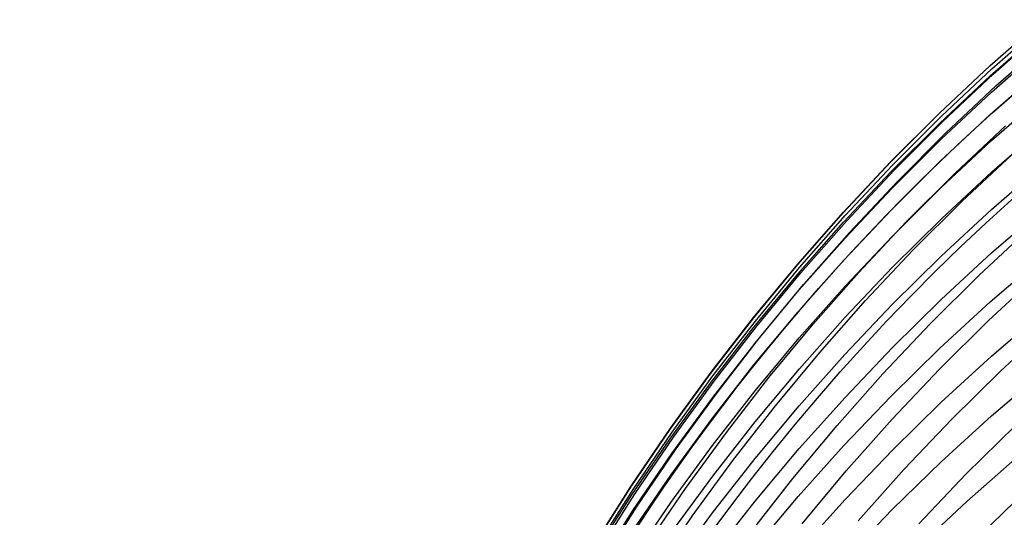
# Model space of a CAD drawing. Extents: x -383 to 1849, y -1185 to -529.
# Tile 184 of 256: x -382.94 to -375.95, y -919.23 to -915.7. Entities that reach past the tile are written whole.
import ezdxf

# ---------------------------------------------------------------- set-up
doc = ezdxf.new("R2010")
doc.units = 0
doc.layers.add('PREDEFINITO', color=7, linetype='CONTINUOUS')

msp = doc.modelspace()

# ---------------------------------------------------------------- linework, layer by layer
at = {"layer": 'PREDEFINITO'}
for p, q in [((-376.0544322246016, -916.0229330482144, 578.1414378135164), (-375.6870185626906, -915.6998089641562, 578.14978758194)), ((-376.0534428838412, -916.0224870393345, 576.1294931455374), (-375.6859736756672, -915.6987254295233, 576.1303698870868)), ((-376.0523794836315, -916.0949016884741, 580.1759133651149), (-375.684934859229, -915.772149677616, 580.1938387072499)), ((-376.0396275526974, -916.0442675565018, 574.3023622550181), (-375.6719583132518, -915.7202391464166, 574.3027722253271)), ((-376.0296318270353, -916.0810154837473, 572.3081256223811), (-375.6618373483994, -915.7570426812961, 572.304288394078)), ((-376.0104735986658, -916.164742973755, 570.288173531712), (-375.6427809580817, -915.8409318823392, 570.2794841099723)), ((-376.0418445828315, -916.2092490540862, 582.1535151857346), (-375.674226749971, -915.8867812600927, 582.1785680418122)), ((-376.4115093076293, -916.3580679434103, 578.1323729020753), (-376.0544322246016, -916.0229330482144, 578.1414378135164)), ((-376.4105813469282, -916.358286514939, 576.128202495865), (-376.0534428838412, -916.0224870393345, 576.1294931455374)), ((-376.3970118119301, -916.3803300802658, 574.3016298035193), (-376.0396275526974, -916.0442675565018, 574.3023622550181)), ((-376.0517071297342, -916.3679013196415, 584.1459466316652), (-375.6842504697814, -916.0461181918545, 584.1768442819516)), ((-376.4094943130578, -916.4296311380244, 580.1569168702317), (-376.0523794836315, -916.0949016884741, 580.1759133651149)), ((-376.3871268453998, -916.4170401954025, 572.3119111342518), (-376.0296318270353, -916.0810154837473, 572.3081256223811)), ((-376.3678812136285, -916.5005942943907, 570.2971043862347), (-376.0104735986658, -916.164742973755, 570.288173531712)), ((-376.3991757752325, -916.5436702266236, 582.1271285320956), (-376.0418445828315, -916.2092490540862, 582.1535151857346)), ((-376.0417385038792, -916.5524375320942, 586.0891966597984), (-375.6740731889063, -916.230505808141, 586.1258115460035)), ((-376.7579499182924, -916.7047568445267, 578.1226083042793), (-376.4115093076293, -916.3580679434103, 578.1323729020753)), ((-376.7570886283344, -916.7056640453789, 576.1265026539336), (-376.4105813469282, -916.358286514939, 576.128202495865)), ((-376.7438072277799, -916.7279664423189, 574.3005782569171), (-376.3970118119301, -916.3803300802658, 574.3016298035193)), ((-376.40883656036, -916.7016159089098, 584.1134979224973), (-376.0517071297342, -916.3679013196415, 584.1459466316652)), ((-376.7559789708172, -916.7758823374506, 580.136878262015), (-376.4094943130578, -916.4296311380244, 580.1569168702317)), ((-376.7340191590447, -916.7646557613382, 572.3156412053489), (-376.3871268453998, -916.4170401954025, 572.3119111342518)), ((-376.3009742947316, -916.7847614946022, 566.2893231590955), (-375.9433487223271, -916.4494729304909, 566.2704852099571)), ((-376.0407572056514, -916.775693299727, 588.0547990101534), (-375.673058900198, -916.4544737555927, 588.0976082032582)), ((-376.7459168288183, -916.8895893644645, 582.0994471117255), (-376.3991757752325, -916.5436702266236, 582.1271285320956)), ((-376.7146996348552, -916.8480256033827, 570.3062651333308), (-376.3678812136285, -916.5005942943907, 570.2971043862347)), ((-376.3991209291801, -916.886279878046, 586.0508214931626), (-376.0417385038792, -916.5524375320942, 586.0891966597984)), ((-376.2532954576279, -916.9862011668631, 564.2892411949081), (-375.8955637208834, -916.651365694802, 564.2654586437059)), ((-377.0934541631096, -917.0625429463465, 578.1121594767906), (-376.7579499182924, -916.7047568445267, 578.1226083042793)), ((-377.0926642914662, -917.0641598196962, 576.1243983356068), (-376.7570886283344, -916.7056640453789, 576.1265026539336)), ((-377.0797099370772, -917.086716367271, 574.2992110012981), (-376.7438072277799, -916.7279664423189, 574.3005782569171)), ((-377.0700055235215, -917.1234011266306, 572.3193121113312), (-376.7340191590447, -916.7646557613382, 572.3156412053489)), ((-376.7553381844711, -917.0468072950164, 584.0795455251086), (-376.40883656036, -916.7016159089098, 584.1134979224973)), ((-376.0418216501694, -917.0421606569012, 590.0335858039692), (-375.6740278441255, -916.7220112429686, 590.0831647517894)), ((-377.0915330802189, -917.1331995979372, 580.1158265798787), (-376.7559789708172, -916.7758823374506, 580.136878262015)), ((-376.6479982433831, -917.1316182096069, 566.3089469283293), (-376.3009742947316, -916.7847614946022, 566.2893231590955)), ((-376.398175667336, -917.1087897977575, 588.0100014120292), (-376.0407572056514, -916.775693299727, 588.0547990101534)), ((-377.0817642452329, -917.2465510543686, 582.070509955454), (-376.7459168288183, -916.8895893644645, 582.0994471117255)), ((-377.0506246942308, -917.206576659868, 570.3156442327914), (-376.7146996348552, -916.8480256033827, 570.3062651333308)), ((-376.745916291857, -917.2315760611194, 586.010741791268), (-376.3991209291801, -916.886279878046, 586.0508214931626)), ((-376.6004280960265, -917.3325919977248, 564.3140892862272), (-376.2532954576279, -916.9862011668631, 564.2892411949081)), ((-376.399317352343, -917.3741587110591, 589.9817643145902), (-376.0418216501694, -917.0421606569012, 590.0335858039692)), ((-376.0416766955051, -917.3511002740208, 591.9963356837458), (-375.674018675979, -917.032047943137, 592.0526638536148)), ((-377.4177221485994, -917.4309694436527, 578.1010418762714), (-377.0934541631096, -917.0625429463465, 578.1121594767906)), ((-377.4170078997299, -917.4333140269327, 576.1218942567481), (-377.0926642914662, -917.0641598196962, 576.1243983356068)), ((-377.404416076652, -917.4561195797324, 574.2975314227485), (-377.0797099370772, -917.086716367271, 574.2992110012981)), ((-377.0909114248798, -917.4030208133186, 584.04413681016), (-376.7553381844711, -917.0468072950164, 584.0795455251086)), ((-376.7450098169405, -917.4533072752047, 587.9632798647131), (-376.398175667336, -917.1087897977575, 588.0100014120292)), ((-377.4158562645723, -917.5011272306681, 580.0937908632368), (-377.0915330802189, -917.1331995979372, 580.1158265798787)), ((-377.3947826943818, -917.4928152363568, 572.3229201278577), (-377.0700055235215, -917.1234011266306, 572.3193121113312)), ((-376.9841174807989, -917.4895832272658, 566.3293295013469), (-376.6479982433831, -917.1316182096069, 566.3089469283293)), ((-376.1291172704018, -917.5085400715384, 560.3065956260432), (-375.7712280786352, -917.1747827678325, 560.2729733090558)), ((-377.4064145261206, -917.6140998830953, 582.0403560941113), (-377.0817642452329, -917.2465510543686, 582.070509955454)), ((-377.3753522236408, -917.5757872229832, 570.3252301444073), (-377.0506246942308, -917.206576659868, 570.3156442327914)), ((-377.081820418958, -917.5878692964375, 585.9690132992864), (-376.745916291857, -917.2315760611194, 586.010741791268)), ((-376.9366585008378, -917.6900785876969, 564.3399681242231), (-376.6004280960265, -917.3325919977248, 564.3140892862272)), ((-376.7462115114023, -917.7175499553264, 589.9277745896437), (-376.399317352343, -917.3741587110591, 589.9817643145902)), ((-376.3990512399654, -917.6819323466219, 591.9375186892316), (-376.0416766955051, -917.3511002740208, 591.9963356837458)), ((-376.0511328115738, -917.6997972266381, 593.9437774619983), (-375.6837868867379, -917.3825703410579, 594.0065802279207)), ((-377.7304539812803, -917.8095795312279, 578.0892709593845), (-377.4177221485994, -917.4309694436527, 578.1010418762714)), ((-377.7298190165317, -917.8126668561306, 576.1189951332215), (-377.4170078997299, -917.4333140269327, 576.1218942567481)), ((-377.7176217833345, -917.8357158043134, 574.295542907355), (-377.404416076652, -917.4561195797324, 574.2975314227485)), ((-377.4152557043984, -917.7698017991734, 584.0073191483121), (-377.0909114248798, -917.4030208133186, 584.04413681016)), ((-377.0809551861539, -917.808789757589, 587.9146988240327), (-376.7450098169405, -917.4533072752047, 587.9632798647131)), ((-377.7286481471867, -917.8792095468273, 580.0708001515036), (-377.4158562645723, -917.5011272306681, 580.0937908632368)), ((-377.7080474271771, -917.872437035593, 572.326461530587), (-377.3947826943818, -917.4928152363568, 572.3229201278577)), ((-377.3090289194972, -917.8581966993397, 566.3504438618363), (-376.9841174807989, -917.4895832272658, 566.3293295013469)), ((-376.4764369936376, -917.8537818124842, 560.341831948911), (-376.1291172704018, -917.5085400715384, 560.3065956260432)), ((-376.0639421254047, -917.8324256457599, 558.3236201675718), (-375.7061037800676, -917.4995390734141, 558.2851065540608)), ((-377.6885780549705, -917.955197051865, 570.3350113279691), (-377.3753522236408, -917.5757872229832, 570.3252301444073)), ((-377.4065291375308, -917.9547027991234, 585.9256917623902), (-377.081820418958, -917.5878692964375, 585.9690132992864)), ((-377.7195641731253, -917.9917804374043, 582.0090245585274), (-377.4064145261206, -917.6140998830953, 582.0403560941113)), ((-377.2616835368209, -918.0582013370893, 564.3668429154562), (-376.9366585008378, -917.6900785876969, 564.3399681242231)), ((-377.082200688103, -918.0718789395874, 589.8716909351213), (-376.7462115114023, -917.7175499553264, 589.9277745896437)), ((-376.7458384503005, -918.0240918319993, 591.8762964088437), (-376.3990512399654, -917.6819323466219, 591.9375186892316)), ((-376.4081698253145, -918.0287249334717, 593.8782478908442), (-376.0511328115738, -917.6997972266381, 593.9437774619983)), ((-378.031349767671, -918.1979164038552, 578.0768621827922), (-377.7304539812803, -917.8095795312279, 578.0892709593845)), ((-378.0307972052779, -918.2017584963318, 576.1157056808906), (-377.7298190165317, -917.8126668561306, 576.1189951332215)), ((-377.728070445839, -918.1466955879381, 583.9691399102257), (-377.4152557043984, -917.7698017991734, 584.0073191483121)), ((-377.4057073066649, -918.1747812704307, 587.8643227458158), (-377.0809551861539, -917.808789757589, 587.9146988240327)), ((-376.0415122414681, -918.0841592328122, 595.8790486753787), (-375.6738460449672, -917.7676722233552, 595.9483346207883)), ((-378.0296083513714, -918.266990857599, 580.0468834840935), (-377.7286481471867, -917.8792095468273, 580.0708001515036)), ((-378.0190231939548, -918.225044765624, 574.2932488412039), (-377.7176217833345, -917.8357158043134, 574.295542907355)), ((-378.0094964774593, -918.2618054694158, 572.3299325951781), (-377.7080474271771, -917.872437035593, 572.326461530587)), ((-377.6224294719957, -918.236998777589, 566.3722629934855), (-377.3090289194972, -917.8581966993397, 566.3504438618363)), ((-376.8128827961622, -918.2100512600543, 560.3786325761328), (-376.4764369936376, -917.8537818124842, 560.341831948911)), ((-376.4111775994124, -918.1767665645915, 558.3640275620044), (-376.0639421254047, -917.8324256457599, 558.3236201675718)), ((-375.9789760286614, -918.1901248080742, 556.3488306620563), (-375.6209468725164, -917.8580996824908, 556.3054732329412)), ((-378.0209096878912, -918.379137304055, 581.9765543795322), (-377.7195641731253, -917.9917804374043, 582.0090245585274)), ((-377.989998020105, -918.3443459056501, 570.3449762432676), (-377.6885780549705, -917.955197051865, 570.3350113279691)), ((-377.7197382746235, -918.3316197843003, 585.8808329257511), (-377.4065291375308, -917.9547027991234, 585.9256917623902)), ((-377.5752000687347, -918.4365006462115, 564.3946788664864), (-377.2616835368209, -918.0582013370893, 564.3668429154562)), ((-377.4069814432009, -918.4366902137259, 589.8135876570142), (-377.082200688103, -918.0718789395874, 589.8716909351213)), ((-377.0817344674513, -918.3771264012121, 591.8127523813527), (-376.7458384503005, -918.0240918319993, 591.8762964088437)), ((-376.7545963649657, -918.3689066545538, 593.8100837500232), (-376.4081698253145, -918.0287249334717, 593.8782478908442)), ((-376.3988974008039, -918.4123190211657, 595.8067944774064), (-376.0415122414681, -918.0841592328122, 595.8790486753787)), ((-378.029055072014, -918.5332475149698, 583.9296464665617), (-377.728070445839, -918.1466955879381, 583.9691399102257)), ((-378.3201096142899, -918.5955232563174, 578.0638310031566), (-378.031349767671, -918.1979164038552, 578.0768621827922)), ((-378.3196420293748, -918.6001291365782, 576.1120306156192), (-378.0307972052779, -918.2017584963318, 576.1157056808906)), ((-378.3083164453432, -918.6236461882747, 574.2906526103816), (-378.0190231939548, -918.225044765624, 574.2932488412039)), ((-377.7189617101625, -918.5508258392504, 587.8122160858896), (-377.4057073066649, -918.1747812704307, 587.8643227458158)), ((-377.1381502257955, -918.5768916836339, 560.4169478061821), (-376.8128827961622, -918.2100512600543, 560.3786325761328)), ((-376.7475087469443, -918.5321059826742, 558.4062711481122), (-376.4111775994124, -918.1767665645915, 558.3640275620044)), ((-376.3264110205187, -918.5335645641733, 556.3943551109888), (-375.9789760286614, -918.1901248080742, 556.3488306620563)), ((-376.0429378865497, -918.5085716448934, 597.8003846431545), (-375.6754052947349, -918.1934654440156, 597.8758722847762)), ((-378.3184365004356, -918.6640154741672, 580.0220699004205), (-378.0296083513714, -918.266990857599, 580.0468834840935)), ((-378.2988266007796, -918.6604594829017, 572.3333295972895), (-378.0094964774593, -918.2618054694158, 572.3299325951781)), ((-377.924016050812, -918.6255296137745, 566.3947598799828), (-377.6224294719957, -918.236998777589, 566.3722629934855)), ((-378.2793079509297, -918.7427735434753, 570.3551133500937), (-377.989998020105, -918.3443459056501, 570.3449762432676)), ((-378.021143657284, -918.7181634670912, 585.8344925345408), (-377.7197382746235, -918.3316197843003, 585.8808329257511)), ((-377.0901108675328, -918.7198955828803, 593.7393772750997), (-376.7545963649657, -918.3689066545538, 593.8100837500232)), ((-378.3101475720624, -918.7757150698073, 581.9429845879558), (-378.0209096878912, -918.379137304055, 581.9765543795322)), ((-377.8769049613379, -918.8245169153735, 564.4234411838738), (-377.5752000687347, -918.4365006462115, 564.3946788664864)), ((-377.720250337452, -918.8115283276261, 589.7535390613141), (-377.4069814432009, -918.4366902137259, 589.8135876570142)), ((-377.4064354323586, -918.7405837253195, 591.7469701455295), (-377.0817344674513, -918.3771264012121, 591.8127523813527)), ((-376.7456972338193, -918.7517025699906, 595.7316740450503), (-376.3988974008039, -918.4123190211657, 595.8067944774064)), ((-376.4001931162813, -918.8352789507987, 597.721703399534), (-376.0429378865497, -918.5085716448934, 597.8003846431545)), ((-378.3179090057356, -918.9290029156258, 583.8888861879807), (-378.029055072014, -918.5332475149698, 583.9296464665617)), ((-378.0204139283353, -918.9364674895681, 587.7584433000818), (-377.7189617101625, -918.5508258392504, 587.8122160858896)), ((-377.451934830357, -918.9538463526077, 560.4567279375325), (-377.1381502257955, -918.5768916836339, 560.4169478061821)), ((-377.072634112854, -918.8979880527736, 558.4502933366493), (-376.7475087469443, -918.5321059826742, 558.4062711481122)), ((-376.662950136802, -918.8879644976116, 556.4419816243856), (-376.3264110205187, -918.5335645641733, 556.3943551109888)), ((-376.2217640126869, -918.9212052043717, 554.430527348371), (-375.8738738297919, -918.5790270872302, 554.3799665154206)), ((-378.5964336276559, -919.0019432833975, 578.0501928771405), (-378.3201096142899, -918.5955232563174, 578.0638310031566)), ((-378.5960530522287, -919.0073189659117, 576.1079746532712), (-378.3196420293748, -918.6001291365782, 576.1120306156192)), ((-378.5851976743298, -919.0310597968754, 574.2877576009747), (-378.3083164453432, -918.6236461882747, 574.2906526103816)), ((-378.2134855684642, -919.0233293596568, 566.417907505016), (-377.924016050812, -918.6255296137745, 566.3947598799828)), ((-378.5948322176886, -919.0698277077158, 579.9963884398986), (-378.3184365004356, -918.6640154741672, 580.0220699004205)), ((-378.57573455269, -919.0679380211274, 572.3366488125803), (-378.2988266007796, -918.6604594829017, 572.3333295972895)), ((-378.3104411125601, -919.1138770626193, 585.7867263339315), (-378.021143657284, -918.7181634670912, 585.8344925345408)), ((-377.4144117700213, -919.0812449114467, 593.6662207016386), (-377.0901108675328, -918.7198955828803, 593.7393772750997)), ((-378.5869743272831, -919.1810583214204, 581.9083542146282), (-378.3101475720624, -918.7757150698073, 581.9429845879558)), ((-378.5562036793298, -919.1500197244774, 570.3654111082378), (-378.2793079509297, -918.7427735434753, 570.3551133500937)), ((-377.7196374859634, -919.114011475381, 591.6790332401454), (-377.4064354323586, -918.7405837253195, 591.7469701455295)), ((-377.0816074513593, -919.101860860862, 595.6537893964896), (-376.7456972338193, -918.7517025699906, 595.7316740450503)), ((-378.1664950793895, -919.2217905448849, 564.4530950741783), (-377.8769049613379, -918.8245169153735, 564.4234411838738)), ((-378.0217039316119, -919.1959378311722, 589.6916194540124), (-377.720250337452, -918.8115283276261, 589.7535390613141)), ((-376.7468670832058, -919.1731410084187, 597.6399391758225), (-376.4001931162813, -918.8352789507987, 597.721703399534)), ((-376.2182581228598, -919.1164097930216, 599.6725046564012), (-375.8771659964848, -918.8163989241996, 599.7507658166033)), ((-378.594331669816, -919.3335071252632, 583.8469064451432), (-378.3179090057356, -918.9290029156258, 583.8888861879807)), ((-377.3862522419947, -919.2739569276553, 558.4960365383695), (-377.072634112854, -918.8979880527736, 558.4502933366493)), ((-376.9882916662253, -919.2528701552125, 556.4916452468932), (-376.662950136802, -918.8879644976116, 556.4419816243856)), ((-376.5588085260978, -919.274292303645, 554.4834523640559), (-376.2217640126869, -918.9212052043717, 554.430527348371)), ((-378.8600219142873, -919.4167196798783, 578.0359632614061), (-378.5964336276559, -919.0019432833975, 578.0501928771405)), ((-378.3097594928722, -919.3312502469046, 587.7030688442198), (-378.0204139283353, -918.9364674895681, 587.7584433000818)), ((-377.7539321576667, -919.3404585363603, 560.4979232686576), (-377.451934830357, -918.9538463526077, 560.4567279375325)), ((-378.8597298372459, -919.4228681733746, 576.10354250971), (-378.5960530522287, -919.0073189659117, 576.1079746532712)), ((-378.8584951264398, -919.4839718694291, 579.9698681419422), (-378.5948322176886, -919.0698277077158, 579.9963884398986)), ((-378.8493630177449, -919.4468253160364, 574.2845671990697), (-378.5851976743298, -919.0310597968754, 574.2877576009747)), ((-378.8399170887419, -919.4837800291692, 572.339886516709), (-378.57573455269, -919.0679380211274, 572.3366488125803)), ((-378.4905349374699, -919.4299381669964, 566.4416788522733), (-378.2134855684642, -919.0233293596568, 566.417907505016)), ((-376.1269104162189, -919.3602010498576, 552.4774393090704), (-375.7790792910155, -919.0192008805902, 552.4217949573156)), ((-378.5873264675, -919.5183037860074, 585.737590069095), (-378.3104411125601, -919.1138770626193, 585.7867263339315)), ((-378.0210367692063, -919.4969573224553, 591.6090252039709), (-377.7196374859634, -919.114011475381, 591.6790332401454)), ((-377.7271975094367, -919.4525078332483, 593.5907062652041), (-377.4144117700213, -919.0812449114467, 593.6662207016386)), ((-377.4063237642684, -919.4623448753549, 595.5732425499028), (-377.0816074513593, -919.101860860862, 595.6537893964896)), ((-376.55008723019, -919.4264490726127, 599.5912660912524), (-376.2182581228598, -919.1164097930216, 599.6725046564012)), ((-378.8510864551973, -919.5947116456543, 581.8727022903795), (-378.5869743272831, -919.1810583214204, 581.9083542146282)), ((-378.8203810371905, -919.5656242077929, 570.375857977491), (-378.5562036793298, -919.1500197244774, 570.3654111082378)), ((-378.3110387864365, -919.5894632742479, 589.6279031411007), (-378.0217039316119, -919.1959378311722, 589.6916194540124)), ((-377.0826558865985, -919.52171146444, 597.5552025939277), (-376.7468670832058, -919.1731410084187, 597.6399391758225)), ((-378.4436672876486, -919.6278619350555, 564.4836057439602), (-378.1664950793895, -919.2217905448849, 564.4530950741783))]:
    msp.add_line(p, q, dxfattribs=at)
at = {"layer": 'PREDEFINITO', "extrusion": (0.001264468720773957, -0.04270824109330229, -0.9990867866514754)}
msp.add_arc((-393.2928103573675, 939.7258840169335, -529.1006830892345), 14.99743669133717, 125.1953050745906, 297.2997336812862, dxfattribs=at)
at = {"layer": 'PREDEFINITO', "extrusion": (0.01527697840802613, -0.1016941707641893, -0.9946984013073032)}
msp.add_arc((-499.6835238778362, 916.7769292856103, -471.7843781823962), 14.99696096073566, 132.0550495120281, 314.6365593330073, dxfattribs=at)

doc.saveas('drawing.dxf')
